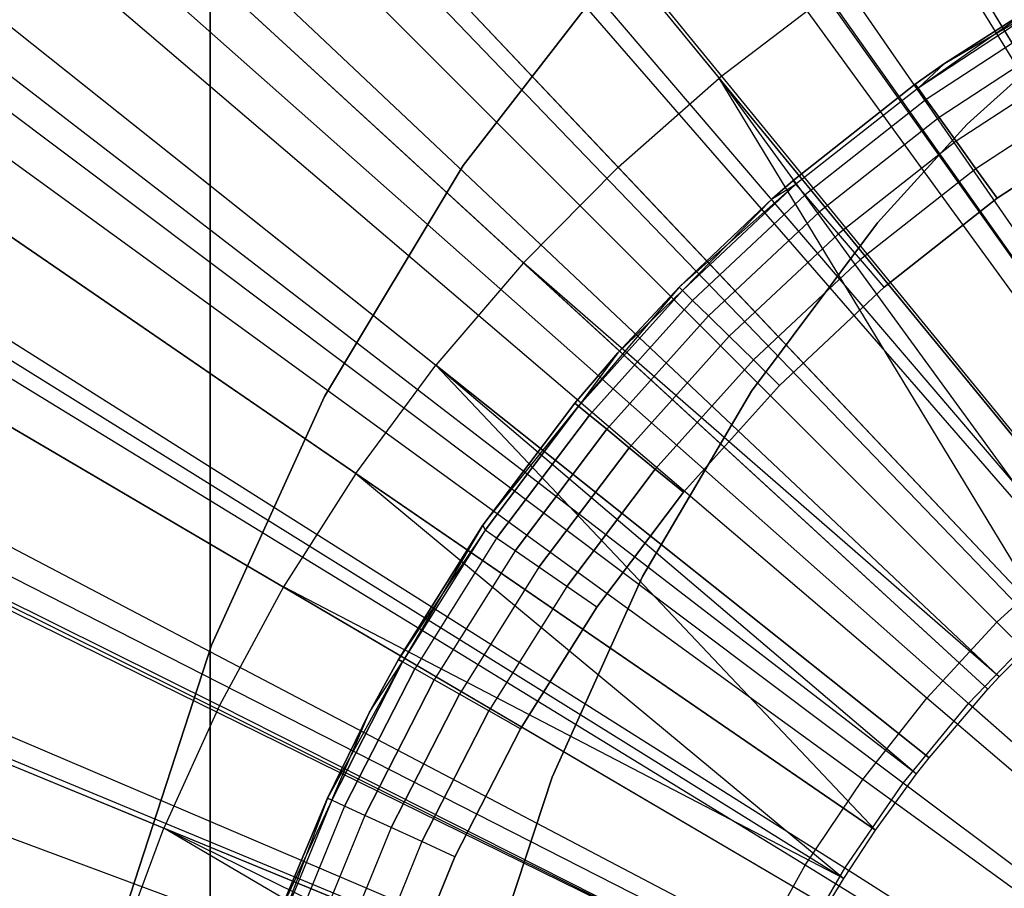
# Model space of a CAD drawing. Extents: x 0.02 to 4.75, y -2.35 to 2.37.
# Tile 78 of 131: x 2.12 to 2.26, y 0.1 to 0.22. Entities that reach past the tile are written whole.
import ezdxf

# ---------------------------------------------------------------- set-up
doc = ezdxf.new("R2010")
doc.units = 0
doc.header["$MEASUREMENT"] = 0
doc.layers.get('0').update_dxf_attribs({"color": 13, "linetype": 'CONTINUOUS'})

# ---------------------------------------------------------------- blocks, each defined once
blk = doc.blocks.new('CTLS_SNOW_BALL_ZWIS_PM_STL')
at = {"color": 0}
for p, q in [((1.92643, 0.7668, 5.06085), (2.29297, 0.1626, 5.27739)), ((1.92643, 0.7668, 5.06085), (2.29297, 0.1626, 5.27739)), ((1.87476, 0.73294, 5.06085), (2.28252, 0.15575, 5.27739)), ((1.87476, 0.73294, 5.06085), (2.28252, 0.15575, 5.27739)), ((1.82442, 0.69461, 5.06085), (2.27234, 0.148, 5.27739)), ((1.82442, 0.69461, 5.06085), (2.27234, 0.148, 5.27739)), ((1.80526, 0.67845, 5.06085), (2.26847, 0.14473, 5.27739)), ((1.80526, 0.67845, 5.06085), (2.26847, 0.14473, 5.27739)), ((1.77749, 0.6533, 5.06085), (2.26285, 0.13964, 5.27739)), ((1.77749, 0.6533, 5.06085), (2.26285, 0.13964, 5.27739)), ((1.74153, 0.61731, 5.06085), (2.25558, 0.13237, 5.27739)), ((1.74153, 0.61731, 5.06085), (2.25558, 0.13237, 5.27739)), ((1.73359, 0.60878, 5.06085), (2.25397, 0.13064, 5.27739)), ((1.73359, 0.60878, 5.06085), (2.25397, 0.13064, 5.27739)), ((2.14498, -2.07372, 49.64923), (2.14498, 0.58802, 49.64923)), ((2.14498, 0.58802, 48.6256), (2.14498, -2.07372, 48.6256)), ((2.14498, 0.58802, 48.6256), (2.14498, -2.07372, 48.6256)), ((2.14498, -2.07372, 49.64923), (2.14498, 0.58802, 49.64923)), ((1.69293, 0.56127, 5.06085), (2.24575, 0.12103, 5.27739)), ((1.69293, 0.56127, 5.06085), (2.24575, 0.12103, 5.27739)), ((1.68421, 0.55014, 5.06085), (2.24399, 0.11878, 5.27739)), ((1.68421, 0.55014, 5.06085), (2.24399, 0.11878, 5.27739)), ((1.65573, 0.51102, 5.06085), (2.23823, 0.11087, 5.27739)), ((1.65573, 0.51102, 5.06085), (2.23823, 0.11087, 5.27739)), ((1.63386, 0.47759, 5.06085), (2.2338, 0.10411, 5.27739)), ((1.63386, 0.47759, 5.06085), (2.2338, 0.10411, 5.27739)), ((1.62217, 0.45826, 5.06085), (2.23144, 0.1002, 5.27739)), ((1.62217, 0.45826, 5.06085), (2.23144, 0.1002, 5.27739)), ((1.59242, 0.40328, 5.06085), (2.22513, 0.0885, 5.27739)), ((1.59242, 0.40328, 5.06085), (2.22513, 0.0885, 5.27739)), ((1.59099, 0.40038, 5.06085), (2.22513, 0.0885, 5.27739)), ((1.59099, 0.40038, 5.06085), (2.22513, 0.0885, 5.27739)), ((1.56661, 0.34632, 5.06085), (2.22021, 0.07757, 5.27739)), ((1.56661, 0.34632, 5.06085), (2.22021, 0.07757, 5.27739)), ((2.28937, 0.16693, 0.4992), (2.19346, 0.32345, 0.52085)), ((2.28937, 0.16693, 0.4992), (2.19346, 0.32345, 0.52085)), ((1.55601, 0.31929, 5.06085), (2.21806, 0.0721, 5.27739)), ((1.55601, 0.31929, 5.06085), (2.21806, 0.0721, 5.27739)), ((2.27731, 0.15887, 0.4992), (2.16941, 0.30738, 0.52085)), ((2.27731, 0.15887, 0.4992), (2.16941, 0.30738, 0.52085)), ((2.28374, 0.15741, 0.54691), (2.1826, 0.30394, 0.5764)), ((2.28374, 0.15741, 0.54691), (2.1826, 0.30394, 0.5764)), ((2.26592, 0.14989, 0.4992), (2.1467, 0.28948, 0.52085)), ((2.26592, 0.14989, 0.4992), (2.1467, 0.28948, 0.52085)), ((2.27217, 0.14871, 0.54691), (2.15956, 0.28663, 0.5764)), ((2.27217, 0.14871, 0.54691), (2.15956, 0.28663, 0.5764)), ((2.16094, 0.28394, 5.2439), (2.21632, 0.21636, 5.2621)), ((2.16094, 0.28394, 5.2439), (2.21632, 0.21636, 5.2621)), ((2.25527, 0.14005, 0.4992), (2.12547, 0.26985, 0.52085)), ((2.25527, 0.14005, 0.4992), (2.12547, 0.26985, 0.52085)), ((2.26133, 0.13911, 0.54691), (2.13799, 0.26752, 0.5764)), ((2.26133, 0.13911, 0.54691), (2.13799, 0.26752, 0.5764)), ((2.20215, 0.20388, 5.2621), (2.14214, 0.26739, 5.2439)), ((2.20215, 0.20388, 5.2621), (2.14214, 0.26739, 5.2439)), ((2.24543, 0.1294, 0.4992), (2.10584, 0.24862, 0.52085)), ((2.24543, 0.1294, 0.4992), (2.10584, 0.24862, 0.52085)), ((2.12455, 0.24955, 5.2439), (2.18889, 0.19044, 5.2621)), ((2.12455, 0.24955, 5.2439), (2.18889, 0.19044, 5.2621)), ((2.2513, 0.12867, 0.54691), (2.11803, 0.24673, 0.5764)), ((2.2513, 0.12867, 0.54691), (2.11803, 0.24673, 0.5764)), ((2.24713, 0.23816, 5.2621), (2.29297, 0.1626, 5.27739)), ((2.24713, 0.23816, 5.2621), (2.29297, 0.1626, 5.27739)), ((2.18044, 0.20411, 1.79349), (2.20315, 0.23346, 1.79349)), ((2.20315, 0.23346, 2.87617), (2.18044, 0.20411, 2.87617)), ((2.20315, 0.23346, 2.87617), (2.18044, 0.20411, 2.87617)), ((2.18044, 0.20411, 1.79349), (2.20315, 0.23346, 1.79349)), ((2.10827, 0.23052, 5.2439), (2.17661, 0.17609, 5.2621)), ((2.10827, 0.23052, 5.2439), (2.17661, 0.17609, 5.2621)), ((2.23134, 0.22781, 5.2621), (2.21632, 0.21636, 5.2621)), ((2.23134, 0.22781, 5.2621), (2.21632, 0.21636, 5.2621)), ((2.28252, 0.15575, 5.27739), (2.23134, 0.22781, 5.2621)), ((2.28252, 0.15575, 5.27739), (2.23134, 0.22781, 5.2621)), ((2.27159, 0.22845, 2.87617), (2.25108, 0.2099, 2.87617)), ((2.25108, 0.2099, 1.83286), (2.27159, 0.22845, 1.83286)), ((2.27159, 0.22845, 2.87617), (2.25108, 0.2099, 2.87617)), ((2.25108, 0.2099, 1.83286), (2.27159, 0.22845, 1.83286)), ((2.26207, 0.22749, 47.96851), (2.2442, 0.21495, 47.97361)), ((2.26207, 0.22749, 47.96851), (2.2442, 0.21495, 47.97361)), ((2.26242, 0.22691, 47.21539), (2.2442, 0.21495, 47.21539)), ((2.26242, 0.22691, 47.21539), (2.2442, 0.21495, 47.21539)), ((2.26242, 0.22691, 47.97361), (2.2442, 0.21495, 47.97361)), ((2.26242, 0.22691, 47.97361), (2.2442, 0.21495, 47.97361)), ((2.26207, 0.22749, 47.22048), (2.24793, 0.2184, 47.22048)), ((2.24793, 0.2184, 47.96851), (2.26207, 0.22749, 47.96851)), ((2.26207, 0.22749, 47.22048), (2.24793, 0.2184, 47.22048)), ((2.24793, 0.2184, 47.96851), (2.26207, 0.22749, 47.96851)), ((2.24793, 0.2184, 47.22048), (2.26242, 0.22691, 47.21539)), ((2.24793, 0.2184, 47.22048), (2.26242, 0.22691, 47.21539)), ((2.23645, 0.11801, 0.4992), (2.08794, 0.22591, 0.52085)), ((2.23645, 0.11801, 0.4992), (2.08794, 0.22591, 0.52085)), ((2.26343, 0.22522, 47.21064), (2.24535, 0.21336, 47.21064)), ((2.26343, 0.22522, 47.21064), (2.24535, 0.21336, 47.21064)), ((2.26343, 0.22522, 47.97836), (2.24535, 0.21336, 47.97836)), ((2.26343, 0.22522, 47.97836), (2.24535, 0.21336, 47.97836)), ((2.24214, 0.11745, 0.54691), (2.09981, 0.22441, 0.5764)), ((2.24214, 0.11745, 0.54691), (2.09981, 0.22441, 0.5764)), ((2.26503, 0.22254, 47.20657), (2.24718, 0.21082, 47.20657)), ((2.26503, 0.22254, 47.20657), (2.24718, 0.21082, 47.20657)), ((2.26503, 0.22254, 47.98244), (2.24718, 0.21082, 47.98244)), ((2.26503, 0.22254, 47.98244), (2.24718, 0.21082, 47.98244)), ((2.24793, 0.2184, 47.22048), (2.24381, 0.2155, 47.22048)), ((2.24381, 0.2155, 47.96851), (2.24793, 0.2184, 47.96851)), ((2.24793, 0.2184, 47.22048), (2.24381, 0.2155, 47.22048)), ((2.24381, 0.2155, 47.96851), (2.24793, 0.2184, 47.96851)), ((2.24793, 0.2184, 47.22048), (2.2442, 0.21495, 47.21539)), ((2.24793, 0.2184, 47.22048), (2.2442, 0.21495, 47.21539)), ((2.24793, 0.2184, 47.96851), (2.2442, 0.21495, 47.97361)), ((2.24793, 0.2184, 47.96851), (2.2442, 0.21495, 47.97361)), ((2.24793, 0.2184, 47.22048), (2.24793, 0.2184, 47.96851)), ((2.24793, 0.2184, 47.22048), (2.24793, 0.2184, 47.96851)), ((2.26712, 0.21904, 47.20344), (2.24956, 0.20751, 47.20344)), ((2.26712, 0.21904, 47.20344), (2.24956, 0.20751, 47.20344)), ((2.26712, 0.21904, 47.98557), (2.24956, 0.20751, 47.98557)), ((2.26712, 0.21904, 47.98557), (2.24956, 0.20751, 47.98557)), ((2.20215, 0.20388, 5.2621), (2.21632, 0.21636, 5.2621)), ((2.20215, 0.20388, 5.2621), (2.21632, 0.21636, 5.2621)), ((2.27234, 0.148, 5.27739), (2.21632, 0.21636, 5.2621)), ((2.21632, 0.21636, 5.2621), (2.26847, 0.14473, 5.27739)), ((2.27234, 0.148, 5.27739), (2.21632, 0.21636, 5.2621)), ((2.26285, 0.13964, 5.27739), (2.21632, 0.21636, 5.2621)), ((2.26285, 0.13964, 5.27739), (2.21632, 0.21636, 5.2621)), ((2.21632, 0.21636, 5.2621), (2.26847, 0.14473, 5.27739)), ((2.24381, 0.2155, 47.22048), (2.22664, 0.20198, 47.22048)), ((2.22664, 0.20198, 47.96851), (2.24381, 0.2155, 47.96851)), ((2.24381, 0.2155, 47.22048), (2.22664, 0.20198, 47.22048)), ((2.22664, 0.20198, 47.96851), (2.24381, 0.2155, 47.96851)), ((2.24381, 0.2155, 47.22048), (2.24381, 0.2155, 47.96851)), ((2.24381, 0.2155, 47.22048), (2.24381, 0.2155, 47.96851)), ((2.24381, 0.2155, 47.22048), (2.2442, 0.21495, 47.21539)), ((2.24381, 0.2155, 47.22048), (2.2442, 0.21495, 47.21539)), ((2.2442, 0.21495, 47.97361), (2.24381, 0.2155, 47.96851)), ((2.2442, 0.21495, 47.97361), (2.24381, 0.2155, 47.96851)), ((2.2442, 0.21495, 47.21539), (2.22708, 0.20147, 47.21539)), ((2.2442, 0.21495, 47.21539), (2.22708, 0.20147, 47.21539)), ((2.2442, 0.21495, 47.97361), (2.22708, 0.20147, 47.97361)), ((2.2442, 0.21495, 47.97361), (2.22708, 0.20147, 47.97361)), ((2.24535, 0.21336, 47.21064), (2.2442, 0.21495, 47.21539)), ((2.24535, 0.21336, 47.21064), (2.2442, 0.21495, 47.21539)), ((2.2442, 0.21495, 47.97361), (2.24535, 0.21336, 47.97836)), ((2.2442, 0.21495, 47.97361), (2.24535, 0.21336, 47.97836)), ((2.26955, 0.21496, 47.20147), (2.25233, 0.20366, 47.20147)), ((2.26955, 0.21496, 47.20147), (2.25233, 0.20366, 47.20147)), ((2.26955, 0.21496, 47.98753), (2.25233, 0.20366, 47.98753)), ((2.26955, 0.21496, 47.98753), (2.25233, 0.20366, 47.98753)), ((2.24535, 0.21336, 47.21064), (2.22836, 0.19998, 47.21064)), ((2.24535, 0.21336, 47.21064), (2.22836, 0.19998, 47.21064)), ((2.24535, 0.21336, 47.97836), (2.22836, 0.19998, 47.97836)), ((2.24535, 0.21336, 47.97836), (2.22836, 0.19998, 47.97836)), ((2.24718, 0.21082, 47.20657), (2.24535, 0.21336, 47.21064)), ((2.24718, 0.21082, 47.20657), (2.24535, 0.21336, 47.21064)), ((2.24535, 0.21336, 47.97836), (2.24718, 0.21082, 47.98244)), ((2.24535, 0.21336, 47.97836), (2.24718, 0.21082, 47.98244)), ((2.16538, 0.16092, 5.2621), (2.09336, 0.21039, 5.2439)), ((2.16538, 0.16092, 5.2621), (2.09336, 0.21039, 5.2439)), ((2.24718, 0.21082, 47.20657), (2.2304, 0.19761, 47.20657)), ((2.24718, 0.21082, 47.20657), (2.2304, 0.19761, 47.20657)), ((2.24718, 0.21082, 47.98244), (2.2304, 0.19761, 47.98244)), ((2.24718, 0.21082, 47.98244), (2.2304, 0.19761, 47.98244)), ((2.25108, 0.2099, 2.87617), (2.23852, 0.19608, 2.87617)), ((2.23852, 0.19608, 1.83286), (2.25108, 0.2099, 1.83286)), ((2.25108, 0.2099, 2.87617), (2.23852, 0.19608, 2.87617)), ((2.23852, 0.19608, 1.83286), (2.25108, 0.2099, 1.83286)), ((2.24956, 0.20751, 47.20344), (2.24718, 0.21082, 47.20657)), ((2.24956, 0.20751, 47.20344), (2.24718, 0.21082, 47.20657)), ((2.24718, 0.21082, 47.98244), (2.24956, 0.20751, 47.98557)), ((2.24718, 0.21082, 47.98244), (2.24956, 0.20751, 47.98557)), ((2.25108, 0.2099, 2.87617), (2.25108, 0.2099, 1.83286)), ((2.25108, 0.2099, 2.87617), (2.25108, 0.2099, 1.83286)), ((2.27216, 0.21058, 47.9882), (2.25531, 0.19952, 47.9882)), ((2.25531, 0.19952, 47.2008), (2.27216, 0.21058, 47.2008)), ((2.25531, 0.19952, 47.2008), (2.27216, 0.21058, 47.2008)), ((2.27216, 0.21058, 47.9882), (2.25531, 0.19952, 47.9882)), ((2.24956, 0.20751, 47.20344), (2.23306, 0.19452, 47.20344)), ((2.24956, 0.20751, 47.20344), (2.23306, 0.19452, 47.20344)), ((2.24956, 0.20751, 47.98557), (2.23306, 0.19452, 47.98557)), ((2.24956, 0.20751, 47.98557), (2.23306, 0.19452, 47.98557)), ((2.25233, 0.20366, 47.20147), (2.24956, 0.20751, 47.20344)), ((2.25233, 0.20366, 47.20147), (2.24956, 0.20751, 47.20344)), ((2.24956, 0.20751, 47.98557), (2.25233, 0.20366, 47.98753)), ((2.24956, 0.20751, 47.98557), (2.25233, 0.20366, 47.98753)), ((2.16101, 0.17173, 1.79349), (2.18044, 0.20411, 1.79349)), ((2.18044, 0.20411, 2.87617), (2.16101, 0.17173, 2.87617)), ((2.18044, 0.20411, 2.87617), (2.16101, 0.17173, 2.87617)), ((2.16101, 0.17173, 1.79349), (2.18044, 0.20411, 1.79349)), ((2.18044, 0.20411, 2.87617), (2.18044, 0.20411, 1.79349)), ((2.18044, 0.20411, 2.87617), (2.18044, 0.20411, 1.79349)), ((2.20215, 0.20388, 5.2621), (2.18889, 0.19044, 5.2621)), ((2.20215, 0.20388, 5.2621), (2.18889, 0.19044, 5.2621)), ((2.26285, 0.13964, 5.27739), (2.20215, 0.20388, 5.2621)), ((2.26285, 0.13964, 5.27739), (2.20215, 0.20388, 5.2621)), ((2.25233, 0.20366, 47.20147), (2.23615, 0.19091, 47.20147)), ((2.25233, 0.20366, 47.20147), (2.23615, 0.19091, 47.20147)), ((2.25233, 0.20366, 47.98753), (2.23615, 0.19091, 47.98753)), ((2.25233, 0.20366, 47.98753), (2.23615, 0.19091, 47.98753)), ((2.25531, 0.19952, 47.2008), (2.25233, 0.20366, 47.20147)), ((2.25531, 0.19952, 47.2008), (2.25233, 0.20366, 47.20147)), ((2.25233, 0.20366, 47.98753), (2.25531, 0.19952, 47.9882)), ((2.25233, 0.20366, 47.98753), (2.25531, 0.19952, 47.9882)), ((2.22839, 0.10595, 0.4992), (2.07187, 0.20187, 0.52085)), ((2.22839, 0.10595, 0.4992), (2.07187, 0.20187, 0.52085)), ((2.22664, 0.20198, 47.22048), (2.22379, 0.19949, 47.22048)), ((2.22379, 0.19949, 47.96851), (2.22664, 0.20198, 47.96851)), ((2.22664, 0.20198, 47.22048), (2.22664, 0.20198, 47.96851)), ((2.22664, 0.20198, 47.22048), (2.22664, 0.20198, 47.96851)), ((2.22664, 0.20198, 47.22048), (2.22708, 0.20147, 47.21539)), ((2.22708, 0.20147, 47.97361), (2.22664, 0.20198, 47.96851)), ((2.23392, 0.10554, 0.54691), (2.08344, 0.2007, 0.5764)), ((2.23392, 0.10554, 0.54691), (2.08344, 0.2007, 0.5764)), ((2.2107, 0.18704, 47.22048), (2.22708, 0.20147, 47.21539)), ((2.2107, 0.18704, 47.22048), (2.22708, 0.20147, 47.21539)), ((2.22708, 0.20147, 47.21539), (2.21118, 0.18657, 47.21539)), ((2.22708, 0.20147, 47.21539), (2.21118, 0.18657, 47.21539)), ((2.21118, 0.18657, 47.97361), (2.22708, 0.20147, 47.97361)), ((2.21118, 0.18657, 47.97361), (2.22708, 0.20147, 47.97361)), ((2.22379, 0.19949, 47.22048), (2.22708, 0.20147, 47.21539)), ((2.22379, 0.19949, 47.96851), (2.22708, 0.20147, 47.97361)), ((2.22836, 0.19998, 47.21064), (2.22708, 0.20147, 47.21539)), ((2.22836, 0.19998, 47.21064), (2.22708, 0.20147, 47.21539)), ((2.22836, 0.19998, 47.97836), (2.22708, 0.20147, 47.97361)), ((2.22836, 0.19998, 47.97836), (2.22708, 0.20147, 47.97361)), ((2.22379, 0.19949, 47.22048), (2.2107, 0.18704, 47.22048)), ((2.2107, 0.18704, 47.96851), (2.22379, 0.19949, 47.96851)), ((2.22379, 0.19949, 47.22048), (2.2107, 0.18704, 47.22048)), ((2.2107, 0.18704, 47.96851), (2.22379, 0.19949, 47.96851)), ((2.21118, 0.18657, 47.97361), (2.22379, 0.19949, 47.96851)), ((2.21118, 0.18657, 47.97361), (2.22379, 0.19949, 47.96851)), ((2.22836, 0.19998, 47.21064), (2.21259, 0.18519, 47.21064)), ((2.22836, 0.19998, 47.21064), (2.21259, 0.18519, 47.21064)), ((2.21259, 0.18519, 47.97836), (2.22836, 0.19998, 47.97836)), ((2.21259, 0.18519, 47.97836), (2.22836, 0.19998, 47.97836)), ((2.22379, 0.19949, 47.22048), (2.22379, 0.19949, 47.96851)), ((2.22379, 0.19949, 47.22048), (2.22379, 0.19949, 47.96851)), ((2.2304, 0.19761, 47.20657), (2.22836, 0.19998, 47.21064)), ((2.2304, 0.19761, 47.20657), (2.22836, 0.19998, 47.21064)), ((2.2304, 0.19761, 47.98244), (2.22836, 0.19998, 47.97836)), ((2.2304, 0.19761, 47.98244), (2.22836, 0.19998, 47.97836)), ((2.25531, 0.19952, 47.9882), (2.23948, 0.18705, 47.9882)), ((2.23948, 0.18705, 47.2008), (2.25531, 0.19952, 47.2008)), ((2.23948, 0.18705, 47.2008), (2.25531, 0.19952, 47.2008)), ((2.25531, 0.19952, 47.9882), (2.23948, 0.18705, 47.9882)), ((2.2304, 0.19761, 47.20657), (2.21482, 0.183, 47.20657)), ((2.2304, 0.19761, 47.20657), (2.21482, 0.183, 47.20657)), ((2.21482, 0.183, 47.98244), (2.2304, 0.19761, 47.98244)), ((2.21482, 0.183, 47.98244), (2.2304, 0.19761, 47.98244)), ((2.23306, 0.19452, 47.20344), (2.2304, 0.19761, 47.20657)), ((2.23306, 0.19452, 47.20344), (2.2304, 0.19761, 47.20657)), ((2.23306, 0.19452, 47.98557), (2.2304, 0.19761, 47.98244)), ((2.23306, 0.19452, 47.98557), (2.2304, 0.19761, 47.98244)), ((2.23852, 0.19608, 2.87617), (2.22086, 0.17247, 2.87617)), ((2.22086, 0.17247, 1.83286), (2.23852, 0.19608, 1.83286)), ((2.23852, 0.19608, 2.87617), (2.22086, 0.17247, 2.87617)), ((2.22086, 0.17247, 1.83286), (2.23852, 0.19608, 1.83286)), ((2.23852, 0.19608, 2.87617), (2.23852, 0.19608, 1.83286)), ((2.23852, 0.19608, 2.87617), (2.23852, 0.19608, 1.83286)), ((2.23306, 0.19452, 47.20344), (2.21774, 0.18015, 47.20344)), ((2.23306, 0.19452, 47.20344), (2.21774, 0.18015, 47.20344)), ((2.21774, 0.18015, 47.98557), (2.23306, 0.19452, 47.98557)), ((2.21774, 0.18015, 47.98557), (2.23306, 0.19452, 47.98557)), ((2.23615, 0.19091, 47.20147), (2.23306, 0.19452, 47.20344)), ((2.23615, 0.19091, 47.20147), (2.23306, 0.19452, 47.20344)), ((2.23615, 0.19091, 47.98753), (2.23306, 0.19452, 47.98557)), ((2.23615, 0.19091, 47.98753), (2.23306, 0.19452, 47.98557)), ((2.23615, 0.19091, 47.20147), (2.22113, 0.17683, 47.20147)), ((2.23615, 0.19091, 47.20147), (2.22113, 0.17683, 47.20147)), ((2.22113, 0.17683, 47.98753), (2.23615, 0.19091, 47.98753)), ((2.22113, 0.17683, 47.98753), (2.23615, 0.19091, 47.98753)), ((2.23948, 0.18705, 47.2008), (2.23615, 0.19091, 47.20147)), ((2.23948, 0.18705, 47.2008), (2.23615, 0.19091, 47.20147)), ((2.23948, 0.18705, 47.9882), (2.23615, 0.19091, 47.98753)), ((2.23948, 0.18705, 47.9882), (2.23615, 0.19091, 47.98753)), ((2.07992, 0.18925, 5.2439), (2.15524, 0.14499, 5.2621)), ((2.07992, 0.18925, 5.2439), (2.15524, 0.14499, 5.2621)), ((2.18889, 0.19044, 5.2621), (2.17661, 0.17609, 5.2621)), ((2.18889, 0.19044, 5.2621), (2.17661, 0.17609, 5.2621)), ((2.25558, 0.13237, 5.27739), (2.18889, 0.19044, 5.2621)), ((2.18889, 0.19044, 5.2621), (2.25397, 0.13064, 5.27739)), ((2.25558, 0.13237, 5.27739), (2.18889, 0.19044, 5.2621)), ((2.18889, 0.19044, 5.2621), (2.25397, 0.13064, 5.27739)), ((2.2107, 0.18704, 47.96851), (2.19662, 0.17035, 47.97361)), ((2.2107, 0.18704, 47.96851), (2.19662, 0.17035, 47.97361)), ((2.21118, 0.18657, 47.21539), (2.19662, 0.17035, 47.21539)), ((2.21118, 0.18657, 47.21539), (2.19662, 0.17035, 47.21539)), ((2.21118, 0.18657, 47.97361), (2.19662, 0.17035, 47.97361)), ((2.21118, 0.18657, 47.97361), (2.19662, 0.17035, 47.97361)), ((2.2107, 0.18704, 47.22048), (2.20211, 0.17781, 47.22048)), ((2.20211, 0.17781, 47.96851), (2.2107, 0.18704, 47.96851)), ((2.2107, 0.18704, 47.22048), (2.20211, 0.17781, 47.22048)), ((2.20211, 0.17781, 47.96851), (2.2107, 0.18704, 47.96851)), ((2.20211, 0.17781, 47.22048), (2.21118, 0.18657, 47.21539)), ((2.20211, 0.17781, 47.22048), (2.21118, 0.18657, 47.21539)), ((2.2107, 0.18704, 47.22048), (2.2107, 0.18704, 47.96851)), ((2.2107, 0.18704, 47.22048), (2.2107, 0.18704, 47.96851)), ((2.2107, 0.18704, 47.22048), (2.21118, 0.18657, 47.21539)), ((2.2107, 0.18704, 47.22048), (2.21118, 0.18657, 47.21539)), ((2.2107, 0.18704, 47.96851), (2.21118, 0.18657, 47.97361)), ((2.2107, 0.18704, 47.96851), (2.21118, 0.18657, 47.97361)), ((2.21259, 0.18519, 47.21064), (2.21118, 0.18657, 47.21539)), ((2.21259, 0.18519, 47.21064), (2.21118, 0.18657, 47.21539)), ((2.21259, 0.18519, 47.97836), (2.21118, 0.18657, 47.97361)), ((2.21259, 0.18519, 47.97836), (2.21118, 0.18657, 47.97361)), ((2.23948, 0.18705, 47.9882), (2.22477, 0.17327, 47.9882)), ((2.22477, 0.17327, 47.2008), (2.23948, 0.18705, 47.2008)), ((2.22477, 0.17327, 47.2008), (2.23948, 0.18705, 47.2008)), ((2.23948, 0.18705, 47.9882), (2.22477, 0.17327, 47.9882)), ((2.21259, 0.18519, 47.21064), (2.19814, 0.1691, 47.21064)), ((2.21259, 0.18519, 47.21064), (2.19814, 0.1691, 47.21064)), ((2.21259, 0.18519, 47.97836), (2.19814, 0.1691, 47.97836)), ((2.21259, 0.18519, 47.97836), (2.19814, 0.1691, 47.97836)), ((2.21482, 0.183, 47.20657), (2.21259, 0.18519, 47.21064)), ((2.21482, 0.183, 47.20657), (2.21259, 0.18519, 47.21064)), ((2.21482, 0.183, 47.98244), (2.21259, 0.18519, 47.97836)), ((2.21482, 0.183, 47.98244), (2.21259, 0.18519, 47.97836)), ((2.21482, 0.183, 47.20657), (2.20056, 0.16711, 47.20657)), ((2.21482, 0.183, 47.20657), (2.20056, 0.16711, 47.20657)), ((2.21482, 0.183, 47.98244), (2.20056, 0.16711, 47.98244)), ((2.21482, 0.183, 47.98244), (2.20056, 0.16711, 47.98244)), ((2.21774, 0.18015, 47.20344), (2.21482, 0.183, 47.20657)), ((2.21774, 0.18015, 47.20344), (2.21482, 0.183, 47.20657)), ((2.21774, 0.18015, 47.98557), (2.21482, 0.183, 47.98244)), ((2.21774, 0.18015, 47.98557), (2.21482, 0.183, 47.98244)), ((2.21774, 0.18015, 47.20344), (2.20371, 0.16452, 47.20344)), ((2.21774, 0.18015, 47.20344), (2.20371, 0.16452, 47.20344)), ((2.21774, 0.18015, 47.98557), (2.20371, 0.16452, 47.98557)), ((2.21774, 0.18015, 47.98557), (2.20371, 0.16452, 47.98557)), ((2.22113, 0.17683, 47.20147), (2.21774, 0.18015, 47.20344)), ((2.22113, 0.17683, 47.20147), (2.21774, 0.18015, 47.20344)), ((2.22113, 0.17683, 47.98753), (2.21774, 0.18015, 47.98557)), ((2.22113, 0.17683, 47.98753), (2.21774, 0.18015, 47.98557)), ((2.20211, 0.17781, 47.22048), (2.19611, 0.17078, 47.22048)), ((2.19611, 0.17078, 47.96851), (2.20211, 0.17781, 47.96851)), ((2.20211, 0.17781, 47.22048), (2.19611, 0.17078, 47.22048)), ((2.19611, 0.17078, 47.96851), (2.20211, 0.17781, 47.96851)), ((2.20211, 0.17781, 47.22048), (2.19662, 0.17035, 47.21539)), ((2.20211, 0.17781, 47.22048), (2.19662, 0.17035, 47.21539)), ((2.20211, 0.17781, 47.96851), (2.19662, 0.17035, 47.97361)), ((2.20211, 0.17781, 47.96851), (2.19662, 0.17035, 47.97361)), ((2.20211, 0.17781, 47.22048), (2.20211, 0.17781, 47.96851)), ((2.20211, 0.17781, 47.22048), (2.20211, 0.17781, 47.96851)), ((2.22113, 0.17683, 47.20147), (2.20737, 0.16151, 47.20147)), ((2.22113, 0.17683, 47.20147), (2.20737, 0.16151, 47.20147)), ((2.22113, 0.17683, 47.98753), (2.20737, 0.16151, 47.98753)), ((2.22113, 0.17683, 47.98753), (2.20737, 0.16151, 47.98753)), ((2.22477, 0.17327, 47.2008), (2.22113, 0.17683, 47.20147)), ((2.22477, 0.17327, 47.2008), (2.22113, 0.17683, 47.20147)), ((2.22477, 0.17327, 47.9882), (2.22113, 0.17683, 47.98753)), ((2.22477, 0.17327, 47.9882), (2.22113, 0.17683, 47.98753)), ((2.22131, 0.0933, 0.4992), (2.05774, 0.17664, 0.52085)), ((2.22131, 0.0933, 0.4992), (2.05774, 0.17664, 0.52085)), ((2.22668, 0.093, 0.54691), (2.06903, 0.17574, 0.5764)), ((2.22668, 0.093, 0.54691), (2.06903, 0.17574, 0.5764)), ((2.16538, 0.16092, 5.2621), (2.17661, 0.17609, 5.2621)), ((2.16538, 0.16092, 5.2621), (2.17661, 0.17609, 5.2621)), ((2.24575, 0.12103, 5.27739), (2.17661, 0.17609, 5.2621)), ((2.17661, 0.17609, 5.2621), (2.24399, 0.11878, 5.27739)), ((2.24575, 0.12103, 5.27739), (2.17661, 0.17609, 5.2621)), ((2.23823, 0.11087, 5.27739), (2.17661, 0.17609, 5.2621)), ((2.23823, 0.11087, 5.27739), (2.17661, 0.17609, 5.2621)), ((2.17661, 0.17609, 5.2621), (2.24399, 0.11878, 5.27739)), ((2.22477, 0.17327, 47.9882), (2.21131, 0.15827, 47.9882)), ((2.21131, 0.15827, 47.2008), (2.22477, 0.17327, 47.2008)), ((2.21131, 0.15827, 47.2008), (2.22477, 0.17327, 47.2008)), ((2.22477, 0.17327, 47.9882), (2.21131, 0.15827, 47.9882)), ((2.14517, 0.13682, 1.79349), (2.16101, 0.17173, 1.79349)), ((2.16101, 0.17173, 2.87617), (2.14517, 0.13682, 2.87617)), ((2.16101, 0.17173, 2.87617), (2.14517, 0.13682, 2.87617)), ((2.14517, 0.13682, 1.79349), (2.16101, 0.17173, 1.79349)), ((2.16101, 0.17173, 2.87617), (2.16101, 0.17173, 1.79349)), ((2.16101, 0.17173, 2.87617), (2.16101, 0.17173, 1.79349)), ((2.22086, 0.17247, 2.87617), (2.20558, 0.14647, 2.87617)), ((2.20558, 0.14647, 1.83286), (2.22086, 0.17247, 1.83286)), ((2.22086, 0.17247, 2.87617), (2.20558, 0.14647, 2.87617)), ((2.20558, 0.14647, 1.83286), (2.22086, 0.17247, 1.83286)), ((2.22086, 0.17247, 2.87617), (2.22086, 0.17247, 1.83286)), ((2.22086, 0.17247, 2.87617), (2.22086, 0.17247, 1.83286)), ((2.19611, 0.17078, 47.22048), (2.1832, 0.15367, 47.22048)), ((2.1832, 0.15367, 47.96851), (2.19611, 0.17078, 47.96851)), ((2.19611, 0.17078, 47.22048), (2.1832, 0.15367, 47.22048)), ((2.1832, 0.15367, 47.96851), (2.19611, 0.17078, 47.96851)), ((2.1832, 0.15367, 47.22048), (2.19662, 0.17035, 47.21539)), ((2.1832, 0.15367, 47.22048), (2.19662, 0.17035, 47.21539)), ((2.1832, 0.15367, 47.96851), (2.19662, 0.17035, 47.97361)), ((2.1832, 0.15367, 47.96851), (2.19662, 0.17035, 47.97361)), ((2.19662, 0.17035, 47.21539), (2.18351, 0.15294, 47.21539)), ((2.19662, 0.17035, 47.21539), (2.18351, 0.15294, 47.21539)), ((2.18351, 0.15294, 47.97361), (2.19662, 0.17035, 47.97361)), ((2.18351, 0.15294, 47.97361), (2.19662, 0.17035, 47.97361)), ((2.19611, 0.17078, 47.22048), (2.19611, 0.17078, 47.96851)), ((2.19611, 0.17078, 47.22048), (2.19611, 0.17078, 47.96851)), ((2.19611, 0.17078, 47.22048), (2.19662, 0.17035, 47.21539)), ((2.19611, 0.17078, 47.22048), (2.19662, 0.17035, 47.21539)), ((2.19662, 0.17035, 47.97361), (2.19611, 0.17078, 47.96851)), ((2.19662, 0.17035, 47.97361), (2.19611, 0.17078, 47.96851)), ((2.19814, 0.1691, 47.21064), (2.19662, 0.17035, 47.21539)), ((2.19814, 0.1691, 47.21064), (2.19662, 0.17035, 47.21539)), ((2.19662, 0.17035, 47.97361), (2.19814, 0.1691, 47.97836)), ((2.19662, 0.17035, 47.97361), (2.19814, 0.1691, 47.97836)), ((2.19814, 0.1691, 47.21064), (2.18513, 0.15183, 47.21064)), ((2.19814, 0.1691, 47.21064), (2.18513, 0.15183, 47.21064)), ((2.18513, 0.15183, 47.97836), (2.19814, 0.1691, 47.97836)), ((2.18513, 0.15183, 47.97836), (2.19814, 0.1691, 47.97836)), ((2.20056, 0.16711, 47.20657), (2.19814, 0.1691, 47.21064)), ((2.20056, 0.16711, 47.20657), (2.19814, 0.1691, 47.21064)), ((2.19814, 0.1691, 47.97836), (2.20056, 0.16711, 47.98244)), ((2.19814, 0.1691, 47.97836), (2.20056, 0.16711, 47.98244)), ((2.068, 0.16722, 5.2439), (2.14626, 0.12838, 5.2621)), ((2.068, 0.16722, 5.2439), (2.14626, 0.12838, 5.2621)), ((2.20056, 0.16711, 47.20657), (2.18771, 0.15006, 47.20657)), ((2.20056, 0.16711, 47.20657), (2.18771, 0.15006, 47.20657)), ((2.18771, 0.15006, 47.98244), (2.20056, 0.16711, 47.98244)), ((2.18771, 0.15006, 47.98244), (2.20056, 0.16711, 47.98244)), ((2.20371, 0.16452, 47.20344), (2.20056, 0.16711, 47.20657)), ((2.20371, 0.16452, 47.20344), (2.20056, 0.16711, 47.20657)), ((2.20056, 0.16711, 47.98244), (2.20371, 0.16452, 47.98557)), ((2.20056, 0.16711, 47.98244), (2.20371, 0.16452, 47.98557)), ((2.20371, 0.16452, 47.20344), (2.19107, 0.14775, 47.20344)), ((2.20371, 0.16452, 47.20344), (2.19107, 0.14775, 47.20344)), ((2.19107, 0.14775, 47.98557), (2.20371, 0.16452, 47.98557)), ((2.19107, 0.14775, 47.98557), (2.20371, 0.16452, 47.98557)), ((2.20737, 0.16151, 47.20147), (2.20371, 0.16452, 47.20344)), ((2.20737, 0.16151, 47.20147), (2.20371, 0.16452, 47.20344)), ((2.20371, 0.16452, 47.98557), (2.20737, 0.16151, 47.98753)), ((2.20371, 0.16452, 47.98557), (2.20737, 0.16151, 47.98753)), ((2.20737, 0.16151, 47.20147), (2.19498, 0.14506, 47.20147)), ((2.20737, 0.16151, 47.20147), (2.19498, 0.14506, 47.20147)), ((2.19498, 0.14506, 47.98753), (2.20737, 0.16151, 47.98753)), ((2.19498, 0.14506, 47.98753), (2.20737, 0.16151, 47.98753)), ((2.21131, 0.15827, 47.2008), (2.20737, 0.16151, 47.20147)), ((2.21131, 0.15827, 47.2008), (2.20737, 0.16151, 47.20147)), ((2.20737, 0.16151, 47.98753), (2.21131, 0.15827, 47.9882)), ((2.20737, 0.16151, 47.98753), (2.21131, 0.15827, 47.9882)), ((2.16538, 0.16092, 5.2621), (2.15524, 0.14499, 5.2621)), ((2.16538, 0.16092, 5.2621), (2.15524, 0.14499, 5.2621)), ((2.23823, 0.11087, 5.27739), (2.16538, 0.16092, 5.2621)), ((2.16538, 0.16092, 5.2621), (2.2338, 0.10411, 5.27739)), ((2.16538, 0.16092, 5.2621), (2.2338, 0.10411, 5.27739)), ((2.23823, 0.11087, 5.27739), (2.16538, 0.16092, 5.2621)), ((2.21131, 0.15827, 47.9882), (2.19918, 0.14217, 47.9882)), ((2.19918, 0.14217, 47.2008), (2.21131, 0.15827, 47.2008)), ((2.19918, 0.14217, 47.2008), (2.21131, 0.15827, 47.2008)), ((2.21131, 0.15827, 47.9882), (2.19918, 0.14217, 47.9882)), ((2.1832, 0.15367, 47.22048), (2.17136, 0.1348, 47.22048)), ((2.17136, 0.1348, 47.96851), (2.1832, 0.15367, 47.96851)), ((2.1832, 0.15367, 47.22048), (2.17136, 0.1348, 47.22048)), ((2.17136, 0.1348, 47.96851), (2.1832, 0.15367, 47.96851)), ((2.1832, 0.15367, 47.22048), (2.17195, 0.13447, 47.21539)), ((2.1832, 0.15367, 47.22048), (2.17195, 0.13447, 47.21539)), ((2.1832, 0.15367, 47.22048), (2.1832, 0.15367, 47.96851)), ((2.1832, 0.15367, 47.22048), (2.1832, 0.15367, 47.96851)), ((2.1832, 0.15367, 47.22048), (2.18351, 0.15294, 47.21539)), ((2.1832, 0.15367, 47.22048), (2.18351, 0.15294, 47.21539)), ((2.1832, 0.15367, 47.96851), (2.18351, 0.15294, 47.97361)), ((2.1832, 0.15367, 47.96851), (2.18351, 0.15294, 47.97361)), ((2.18351, 0.15294, 47.97361), (2.17136, 0.1348, 47.96851)), ((2.18351, 0.15294, 47.97361), (2.17136, 0.1348, 47.96851)), ((2.18351, 0.15294, 47.21539), (2.17195, 0.13447, 47.21539)), ((2.18351, 0.15294, 47.21539), (2.17195, 0.13447, 47.21539)), ((2.18351, 0.15294, 47.97361), (2.17195, 0.13447, 47.97361)), ((2.18351, 0.15294, 47.97361), (2.17195, 0.13447, 47.97361)), ((2.18513, 0.15183, 47.21064), (2.18351, 0.15294, 47.21539)), ((2.18513, 0.15183, 47.21064), (2.18351, 0.15294, 47.21539)), ((2.18513, 0.15183, 47.97836), (2.18351, 0.15294, 47.97361)), ((2.18513, 0.15183, 47.97836), (2.18351, 0.15294, 47.97361)), ((2.18513, 0.15183, 47.21064), (2.17366, 0.1335, 47.21064)), ((2.18513, 0.15183, 47.21064), (2.17366, 0.1335, 47.21064)), ((2.18513, 0.15183, 47.97836), (2.17366, 0.1335, 47.97836)), ((2.18513, 0.15183, 47.97836), (2.17366, 0.1335, 47.97836)), ((2.18771, 0.15006, 47.20657), (2.18513, 0.15183, 47.21064)), ((2.18771, 0.15006, 47.20657), (2.18513, 0.15183, 47.21064)), ((2.18771, 0.15006, 47.98244), (2.18513, 0.15183, 47.97836)), ((2.18771, 0.15006, 47.98244), (2.18513, 0.15183, 47.97836)), ((2.21524, 0.08013, 0.4992), (2.04564, 0.15038, 0.52085)), ((2.21524, 0.08013, 0.4992), (2.04564, 0.15038, 0.52085)), ((2.22047, 0.07992, 0.54691), (2.05667, 0.1497, 0.5764)), ((2.22047, 0.07992, 0.54691), (2.05667, 0.1497, 0.5764)), ((2.18771, 0.15006, 47.20657), (2.17638, 0.13196, 47.20657)), ((2.18771, 0.15006, 47.20657), (2.17638, 0.13196, 47.20657)), ((2.18771, 0.15006, 47.98244), (2.17638, 0.13196, 47.98244)), ((2.18771, 0.15006, 47.98244), (2.17638, 0.13196, 47.98244)), ((2.19107, 0.14775, 47.20344), (2.18771, 0.15006, 47.20657)), ((2.19107, 0.14775, 47.20344), (2.18771, 0.15006, 47.20657)), ((2.19107, 0.14775, 47.98557), (2.18771, 0.15006, 47.98244)), ((2.19107, 0.14775, 47.98557), (2.18771, 0.15006, 47.98244)), ((2.25527, 0.14005, 0.4992), (2.26592, 0.14989, 0.4992)), ((2.25527, 0.14005, 0.4992), (2.26592, 0.14989, 0.4992)), ((2.19107, 0.14775, 47.20344), (2.17992, 0.12994, 47.20344)), ((2.19107, 0.14775, 47.20344), (2.17992, 0.12994, 47.20344)), ((2.19107, 0.14775, 47.98557), (2.17992, 0.12994, 47.98557)), ((2.19107, 0.14775, 47.98557), (2.17992, 0.12994, 47.98557)), ((2.19498, 0.14506, 47.20147), (2.19107, 0.14775, 47.20344)), ((2.19498, 0.14506, 47.20147), (2.19107, 0.14775, 47.20344)), ((2.19498, 0.14506, 47.98753), (2.19107, 0.14775, 47.98557)), ((2.19498, 0.14506, 47.98753), (2.19107, 0.14775, 47.98557)), ((2.20558, 0.14647, 2.87617), (2.1929, 0.11833, 2.87617)), ((2.1929, 0.11833, 1.83286), (2.20558, 0.14647, 1.83286)), ((2.20558, 0.14647, 2.87617), (2.1929, 0.11833, 2.87617)), ((2.1929, 0.11833, 1.83286), (2.20558, 0.14647, 1.83286)), ((2.20558, 0.14647, 2.87617), (2.20558, 0.14647, 1.83286)), ((2.20558, 0.14647, 2.87617), (2.20558, 0.14647, 1.83286)), ((2.15524, 0.14499, 5.2621), (2.14626, 0.12838, 5.2621)), ((2.15524, 0.14499, 5.2621), (2.14626, 0.12838, 5.2621)), ((2.15524, 0.14499, 5.2621), (2.23144, 0.1002, 5.27739)), ((2.2338, 0.10411, 5.27739), (2.15524, 0.14499, 5.2621)), ((2.15524, 0.14499, 5.2621), (2.23144, 0.1002, 5.27739)), ((2.2338, 0.10411, 5.27739), (2.15524, 0.14499, 5.2621)), ((2.19498, 0.14506, 47.20147), (2.18405, 0.1276, 47.20147)), ((2.19498, 0.14506, 47.20147), (2.18405, 0.1276, 47.20147)), ((2.19498, 0.14506, 47.98753), (2.18405, 0.1276, 47.98753)), ((2.19498, 0.14506, 47.98753), (2.18405, 0.1276, 47.98753)), ((2.19918, 0.14217, 47.2008), (2.19498, 0.14506, 47.20147)), ((2.19918, 0.14217, 47.2008), (2.19498, 0.14506, 47.20147)), ((2.19918, 0.14217, 47.9882), (2.19498, 0.14506, 47.98753)), ((2.19918, 0.14217, 47.9882), (2.19498, 0.14506, 47.98753)), ((2.05766, 0.14441, 5.2439), (2.13846, 0.11118, 5.2621)), ((2.05766, 0.14441, 5.2439), (2.13846, 0.11118, 5.2621)), ((2.19918, 0.14217, 47.9882), (2.18848, 0.12508, 47.9882)), ((2.18848, 0.12508, 47.2008), (2.19918, 0.14217, 47.2008)), ((2.18848, 0.12508, 47.2008), (2.19918, 0.14217, 47.2008)), ((2.19918, 0.14217, 47.9882), (2.18848, 0.12508, 47.9882)), ((2.24543, 0.1294, 0.4992), (2.25527, 0.14005, 0.4992)), ((2.24543, 0.1294, 0.4992), (2.25527, 0.14005, 0.4992)), ((2.38588, 0.00944, 0.49197), (2.25527, 0.14005, 0.4992)), ((2.38588, 0.00944, 0.49197), (2.25527, 0.14005, 0.4992)), ((2.25558, 0.13237, 5.27739), (2.26285, 0.13964, 5.27739)), ((2.25558, 0.13237, 5.27739), (2.26285, 0.13964, 5.27739)), ((2.2513, 0.12867, 0.54691), (2.26133, 0.13911, 0.54691)), ((2.2513, 0.12867, 0.54691), (2.26133, 0.13911, 0.54691)), ((2.13316, 0.0999, 1.79349), (2.14517, 0.13682, 1.79349)), ((2.14517, 0.13682, 2.87617), (2.13316, 0.0999, 2.87617)), ((2.14517, 0.13682, 2.87617), (2.13316, 0.0999, 2.87617)), ((2.13316, 0.0999, 1.79349), (2.14517, 0.13682, 1.79349)), ((2.14517, 0.13682, 2.87617), (2.14517, 0.13682, 1.79349)), ((2.14517, 0.13682, 2.87617), (2.14517, 0.13682, 1.79349)), ((2.17195, 0.13447, 47.21539), (2.1614, 0.11536, 47.22048)), ((2.17195, 0.13447, 47.21539), (2.1614, 0.11536, 47.22048)), ((2.17195, 0.13447, 47.21539), (2.16201, 0.11508, 47.21539)), ((2.17195, 0.13447, 47.21539), (2.16201, 0.11508, 47.21539)), ((2.16201, 0.11508, 47.97361), (2.17195, 0.13447, 47.97361)), ((2.16201, 0.11508, 47.97361), (2.17195, 0.13447, 47.97361)), ((2.17136, 0.1348, 47.22048), (2.16733, 0.12743, 47.22048)), ((2.16733, 0.12743, 47.96851), (2.17136, 0.1348, 47.96851)), ((2.17136, 0.1348, 47.22048), (2.16733, 0.12743, 47.22048)), ((2.16733, 0.12743, 47.96851), (2.17136, 0.1348, 47.96851)), ((2.16733, 0.12743, 47.22048), (2.17195, 0.13447, 47.21539)), ((2.16733, 0.12743, 47.22048), (2.17195, 0.13447, 47.21539)), ((2.16733, 0.12743, 47.96851), (2.17195, 0.13447, 47.97361)), ((2.16733, 0.12743, 47.96851), (2.17195, 0.13447, 47.97361)), ((2.17136, 0.1348, 47.22048), (2.17136, 0.1348, 47.96851)), ((2.17136, 0.1348, 47.22048), (2.17136, 0.1348, 47.96851)), ((2.17136, 0.1348, 47.22048), (2.17195, 0.13447, 47.21539)), ((2.17136, 0.1348, 47.22048), (2.17195, 0.13447, 47.21539)), ((2.17195, 0.13447, 47.97361), (2.17136, 0.1348, 47.96851)), ((2.17195, 0.13447, 47.97361), (2.17136, 0.1348, 47.96851)), ((2.17366, 0.1335, 47.21064), (2.17195, 0.13447, 47.21539)), ((2.17366, 0.1335, 47.21064), (2.17195, 0.13447, 47.21539)), ((2.17366, 0.1335, 47.97836), (2.17195, 0.13447, 47.97361)), ((2.17366, 0.1335, 47.97836), (2.17195, 0.13447, 47.97361)), ((2.17366, 0.1335, 47.21064), (2.1638, 0.11426, 47.21064)), ((2.17366, 0.1335, 47.21064), (2.1638, 0.11426, 47.21064)), ((2.1638, 0.11426, 47.97836), (2.17366, 0.1335, 47.97836)), ((2.1638, 0.11426, 47.97836), (2.17366, 0.1335, 47.97836)), ((2.17638, 0.13196, 47.20657), (2.17366, 0.1335, 47.21064)), ((2.17638, 0.13196, 47.20657), (2.17366, 0.1335, 47.21064)), ((2.17638, 0.13196, 47.98244), (2.17366, 0.1335, 47.97836)), ((2.17638, 0.13196, 47.98244), (2.17366, 0.1335, 47.97836)), ((2.17638, 0.13196, 47.20657), (2.16664, 0.11295, 47.20657)), ((2.17638, 0.13196, 47.20657), (2.16664, 0.11295, 47.20657)), ((2.16664, 0.11295, 47.98244), (2.17638, 0.13196, 47.98244)), ((2.16664, 0.11295, 47.98244), (2.17638, 0.13196, 47.98244)), ((2.17992, 0.12994, 47.20344), (2.17638, 0.13196, 47.20657)), ((2.17992, 0.12994, 47.20344), (2.17638, 0.13196, 47.20657)), ((2.17992, 0.12994, 47.98557), (2.17638, 0.13196, 47.98244)), ((2.17992, 0.12994, 47.98557), (2.17638, 0.13196, 47.98244)), ((2.25397, 0.13064, 5.27739), (2.25558, 0.13237, 5.27739)), ((2.25397, 0.13064, 5.27739), (2.25558, 0.13237, 5.27739)), ((2.17992, 0.12994, 47.20344), (2.17035, 0.11125, 47.20344)), ((2.17992, 0.12994, 47.20344), (2.17035, 0.11125, 47.20344)), ((2.17035, 0.11125, 47.98557), (2.17992, 0.12994, 47.98557)), ((2.17035, 0.11125, 47.98557), (2.17992, 0.12994, 47.98557)), ((2.18405, 0.1276, 47.20147), (2.17992, 0.12994, 47.20344)), ((2.18405, 0.1276, 47.20147), (2.17992, 0.12994, 47.20344)), ((2.18405, 0.1276, 47.98753), (2.17992, 0.12994, 47.98557)), ((2.18405, 0.1276, 47.98753), (2.17992, 0.12994, 47.98557)), ((2.24575, 0.12103, 5.27739), (2.25397, 0.13064, 5.27739)), ((2.24575, 0.12103, 5.27739), (2.25397, 0.13064, 5.27739)), ((2.14626, 0.12838, 5.2621), (2.13846, 0.11118, 5.2621)), ((2.14626, 0.12838, 5.2621), (2.13846, 0.11118, 5.2621)), ((2.22513, 0.0885, 5.27739), (2.14626, 0.12838, 5.2621)), ((2.22513, 0.0885, 5.27739), (2.14626, 0.12838, 5.2621)), ((2.23645, 0.11801, 0.4992), (2.24543, 0.1294, 0.4992)), ((2.23645, 0.11801, 0.4992), (2.24543, 0.1294, 0.4992)), ((2.24214, 0.11745, 0.54691), (2.2513, 0.12867, 0.54691)), ((2.24214, 0.11745, 0.54691), (2.2513, 0.12867, 0.54691)), ((2.38588, 0.00944, 0.49197), (2.24543, 0.1294, 0.4992)), ((2.38588, 0.00944, 0.49197), (2.24543, 0.1294, 0.4992)), ((2.38588, 0.00944, 0.53134), (2.2513, 0.12867, 0.54691)), ((2.38588, 0.00944, 0.53134), (2.2513, 0.12867, 0.54691)), ((2.16733, 0.12743, 47.22048), (2.1614, 0.11536, 47.22048)), ((2.1614, 0.11536, 47.96851), (2.16733, 0.12743, 47.96851)), ((2.16733, 0.12743, 47.22048), (2.1614, 0.11536, 47.22048)), ((2.1614, 0.11536, 47.96851), (2.16733, 0.12743, 47.96851)), ((2.16201, 0.11508, 47.97361), (2.16733, 0.12743, 47.96851)), ((2.16201, 0.11508, 47.97361), (2.16733, 0.12743, 47.96851)), ((2.16733, 0.12743, 47.22048), (2.16733, 0.12743, 47.96851)), ((2.16733, 0.12743, 47.22048), (2.16733, 0.12743, 47.96851)), ((2.18405, 0.1276, 47.20147), (2.17466, 0.10927, 47.20147)), ((2.18405, 0.1276, 47.20147), (2.17466, 0.10927, 47.20147)), ((2.17466, 0.10927, 47.98753), (2.18405, 0.1276, 47.98753)), ((2.17466, 0.10927, 47.98753), (2.18405, 0.1276, 47.98753)), ((2.18848, 0.12508, 47.2008), (2.18405, 0.1276, 47.20147)), ((2.18848, 0.12508, 47.2008), (2.18405, 0.1276, 47.20147)), ((2.18848, 0.12508, 47.9882), (2.18405, 0.1276, 47.98753)), ((2.18848, 0.12508, 47.9882), (2.18405, 0.1276, 47.98753)), ((2.18848, 0.12508, 47.9882), (2.17929, 0.10715, 47.9882)), ((2.17929, 0.10715, 47.2008), (2.18848, 0.12508, 47.2008)), ((2.17929, 0.10715, 47.2008), (2.18848, 0.12508, 47.2008)), ((2.18848, 0.12508, 47.9882), (2.17929, 0.10715, 47.9882)), ((2.24399, 0.11878, 5.27739), (2.24575, 0.12103, 5.27739)), ((2.24399, 0.11878, 5.27739), (2.24575, 0.12103, 5.27739)), ((2.23823, 0.11087, 5.27739), (2.24399, 0.11878, 5.27739)), ((2.23823, 0.11087, 5.27739), (2.24399, 0.11878, 5.27739)), ((2.1929, 0.11833, 2.87617), (2.18301, 0.08814, 2.87617)), ((2.18301, 0.08814, 1.83286), (2.1929, 0.11833, 1.83286)), ((2.1929, 0.11833, 2.87617), (2.18301, 0.08814, 2.87617)), ((2.18301, 0.08814, 1.83286), (2.1929, 0.11833, 1.83286)), ((2.1929, 0.11833, 2.87617), (2.1929, 0.11833, 1.83286)), ((2.1929, 0.11833, 2.87617), (2.1929, 0.11833, 1.83286)), ((2.22839, 0.10595, 0.4992), (2.23645, 0.11801, 0.4992)), ((2.22839, 0.10595, 0.4992), (2.23645, 0.11801, 0.4992)), ((2.23392, 0.10554, 0.54691), (2.24214, 0.11745, 0.54691)), ((2.23392, 0.10554, 0.54691), (2.24214, 0.11745, 0.54691)), ((2.38588, 0.00944, 0.49197), (2.23645, 0.11801, 0.4992)), ((2.38588, 0.00944, 0.49197), (2.23645, 0.11801, 0.4992)), ((2.38588, 0.00944, 0.53134), (2.24214, 0.11745, 0.54691)), ((2.38588, 0.00944, 0.53134), (2.24214, 0.11745, 0.54691)), ((2.1614, 0.11536, 47.96851), (2.15378, 0.0949, 47.97361)), ((2.1614, 0.11536, 47.96851), (2.15378, 0.0949, 47.97361)), ((2.16201, 0.11508, 47.21539), (2.15378, 0.0949, 47.21539)), ((2.16201, 0.11508, 47.21539), (2.15378, 0.0949, 47.21539)), ((2.16201, 0.11508, 47.97361), (2.15378, 0.0949, 47.97361)), ((2.16201, 0.11508, 47.97361), (2.15378, 0.0949, 47.97361)), ((2.1614, 0.11536, 47.22048), (2.15475, 0.09946, 47.22048)), ((2.15475, 0.09946, 47.96851), (2.1614, 0.11536, 47.96851)), ((2.1614, 0.11536, 47.22048), (2.15475, 0.09946, 47.22048)), ((2.15475, 0.09946, 47.96851), (2.1614, 0.11536, 47.96851)), ((2.16201, 0.11508, 47.21539), (2.15475, 0.09946, 47.22048)), ((2.16201, 0.11508, 47.21539), (2.15475, 0.09946, 47.22048)), ((2.1614, 0.11536, 47.22048), (2.1614, 0.11536, 47.96851)), ((2.1614, 0.11536, 47.22048), (2.1614, 0.11536, 47.96851)), ((2.16201, 0.11508, 47.21539), (2.1614, 0.11536, 47.22048)), ((2.16201, 0.11508, 47.21539), (2.1614, 0.11536, 47.22048)), ((2.1614, 0.11536, 47.96851), (2.16201, 0.11508, 47.97361)), ((2.1614, 0.11536, 47.96851), (2.16201, 0.11508, 47.97361)), ((2.1638, 0.11426, 47.21064), (2.16201, 0.11508, 47.21539)), ((2.1638, 0.11426, 47.21064), (2.16201, 0.11508, 47.21539)), ((2.1638, 0.11426, 47.97836), (2.16201, 0.11508, 47.97361)), ((2.1638, 0.11426, 47.97836), (2.16201, 0.11508, 47.97361)), ((2.1638, 0.11426, 47.21064), (2.15563, 0.09424, 47.21064)), ((2.1638, 0.11426, 47.21064), (2.15563, 0.09424, 47.21064)), ((2.1638, 0.11426, 47.97836), (2.15563, 0.09424, 47.97836)), ((2.1638, 0.11426, 47.97836), (2.15563, 0.09424, 47.97836)), ((2.16664, 0.11295, 47.20657), (2.1638, 0.11426, 47.21064)), ((2.16664, 0.11295, 47.20657), (2.1638, 0.11426, 47.21064)), ((2.16664, 0.11295, 47.98244), (2.1638, 0.11426, 47.97836)), ((2.16664, 0.11295, 47.98244), (2.1638, 0.11426, 47.97836)), ((2.16664, 0.11295, 47.20657), (2.15858, 0.09318, 47.20657)), ((2.16664, 0.11295, 47.20657), (2.15858, 0.09318, 47.20657)), ((2.16664, 0.11295, 47.98244), (2.15858, 0.09318, 47.98244)), ((2.16664, 0.11295, 47.98244), (2.15858, 0.09318, 47.98244)), ((2.17035, 0.11125, 47.20344), (2.16664, 0.11295, 47.20657)), ((2.17035, 0.11125, 47.20344), (2.16664, 0.11295, 47.20657)), ((2.17035, 0.11125, 47.98557), (2.16664, 0.11295, 47.98244)), ((2.17035, 0.11125, 47.98557), (2.16664, 0.11295, 47.98244)), ((2.1319, 0.09347, 5.2621), (2.13846, 0.11118, 5.2621)), ((2.1319, 0.09347, 5.2621), (2.13846, 0.11118, 5.2621)), ((2.22021, 0.07757, 5.27739), (2.13846, 0.11118, 5.2621)), ((2.13846, 0.11118, 5.2621), (2.21806, 0.0721, 5.27739)), ((2.22021, 0.07757, 5.27739), (2.13846, 0.11118, 5.2621)), ((2.21581, 0.06571, 5.27739), (2.13846, 0.11118, 5.2621)), ((2.21581, 0.06571, 5.27739), (2.13846, 0.11118, 5.2621)), ((2.13846, 0.11118, 5.2621), (2.21806, 0.0721, 5.27739)), ((2.17035, 0.11125, 47.20344), (2.16241, 0.0918, 47.20344)), ((2.17035, 0.11125, 47.20344), (2.16241, 0.0918, 47.20344)), ((2.17035, 0.11125, 47.98557), (2.16241, 0.0918, 47.98557)), ((2.17035, 0.11125, 47.98557), (2.16241, 0.0918, 47.98557)), ((2.17466, 0.10927, 47.20147), (2.17035, 0.11125, 47.20344)), ((2.17466, 0.10927, 47.20147), (2.17035, 0.11125, 47.20344)), ((2.17466, 0.10927, 47.98753), (2.17035, 0.11125, 47.98557)), ((2.17466, 0.10927, 47.98753), (2.17035, 0.11125, 47.98557)), ((2.2338, 0.10411, 5.27739), (2.23823, 0.11087, 5.27739)), ((2.2338, 0.10411, 5.27739), (2.23823, 0.11087, 5.27739)), ((2.17466, 0.10927, 47.20147), (2.16688, 0.0902, 47.20147)), ((2.17466, 0.10927, 47.20147), (2.16688, 0.0902, 47.20147)), ((2.17466, 0.10927, 47.98753), (2.16688, 0.0902, 47.98753)), ((2.17466, 0.10927, 47.98753), (2.16688, 0.0902, 47.98753)), ((2.17929, 0.10715, 47.2008), (2.17466, 0.10927, 47.20147)), ((2.17929, 0.10715, 47.2008), (2.17466, 0.10927, 47.20147)), ((2.17929, 0.10715, 47.9882), (2.17466, 0.10927, 47.98753)), ((2.17929, 0.10715, 47.9882), (2.17466, 0.10927, 47.98753)), ((2.17929, 0.10715, 47.9882), (2.17168, 0.08848, 47.9882)), ((2.17168, 0.08848, 47.2008), (2.17929, 0.10715, 47.2008)), ((2.17168, 0.08848, 47.2008), (2.17929, 0.10715, 47.2008)), ((2.17929, 0.10715, 47.9882), (2.17168, 0.08848, 47.9882)), ((2.22131, 0.0933, 0.4992), (2.22839, 0.10595, 0.4992)), ((2.22131, 0.0933, 0.4992), (2.22839, 0.10595, 0.4992)), ((2.22668, 0.093, 0.54691), (2.23392, 0.10554, 0.54691)), ((2.22668, 0.093, 0.54691), (2.23392, 0.10554, 0.54691)), ((2.38588, 0.00944, 0.49197), (2.22839, 0.10595, 0.4992)), ((2.38588, 0.00944, 0.49197), (2.22839, 0.10595, 0.4992)), ((2.38588, 0.00944, 0.53134), (2.23392, 0.10554, 0.54691)), ((2.38588, 0.00944, 0.53134), (2.23392, 0.10554, 0.54691)), ((2.23144, 0.1002, 5.27739), (2.2338, 0.10411, 5.27739)), ((2.23144, 0.1002, 5.27739), (2.2338, 0.10411, 5.27739))]:
    blk.add_line(p, q, dxfattribs=at)

msp = doc.modelspace()

# ---------------------------------------------------------------- block references
at = {"color": 0}
msp.add_blockref('CTLS_SNOW_BALL_ZWIS_PM_STL', (0, 0), dxfattribs=at)

doc.saveas('drawing.dxf')
